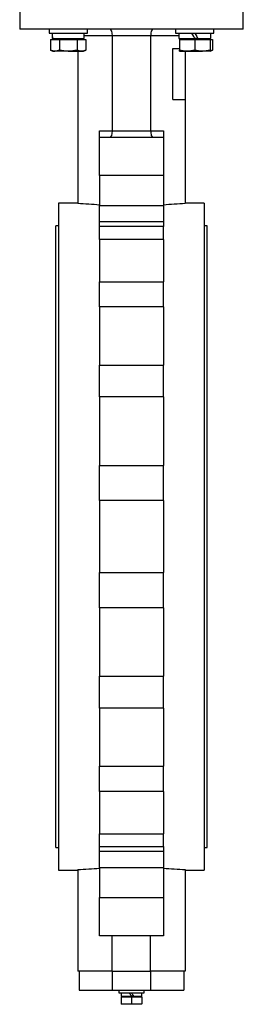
# Model space of a CAD drawing. Header units: millimetres. Extents: x 326 to 3842, y 152 to 2620.
# Tile 1 of 53: x 355 to 530, y 818 to 1589. Entities that reach past the tile are written whole.
import ezdxf

# ---------------------------------------------------------------- set-up
doc = ezdxf.new("R2010")
doc.units = ezdxf.units.MM

msp = doc.modelspace()

# ---------------------------------------------------------------- linework, layer by layer
at = {"color": 7, "linetype": 'Continuous', "lineweight": 25}
for p, q in [((354.7, 1604.42), (354.7, 1581.46)), ((529.7, 1581.46), (529.7, 1604.42)), ((529.7, 1581.46), (354.7, 1581.46)), ((377.71, 1581.46), (377.71, 1578.46)), ((407.71, 1578.46), (407.71, 1581.46)), ((476.7, 1581.46), (476.7, 1578.46)), ((506.7, 1578.46), (506.7, 1581.46)), ((377.71, 1578.46), (407.71, 1578.46)), ((378.85, 1573.56), (378.85, 1565.04)), ((378.85, 1573.56), (385.78, 1573.56)), ((380.16, 1578.46), (380.16, 1574.36)), ((380.16, 1574.36), (380.38, 1574.36)), ((380.38, 1574.36), (405.26, 1574.36)), ((381.71, 1574.36), (380.91, 1573.56)), ((385.78, 1573.56), (385.78, 1565.04)), ((385.78, 1573.56), (399.64, 1573.56)), ((399.64, 1573.56), (399.64, 1565.04)), ((399.64, 1573.56), (406.56, 1573.56)), ((404.51, 1573.56), (403.71, 1574.36)), ((405.26, 1574.36), (405.26, 1578.46)), ((406.56, 1573.56), (406.56, 1565.04)), ((457.2, 1576.46), (427.2, 1576.46)), ((427.2, 1576.46), (427.2, 1501.96)), ((457.2, 1576.46), (457.2, 1501.96)), ((476.7, 1578.46), (506.7, 1578.46)), ((479.15, 1578.46), (479.15, 1574.36)), ((479.15, 1574.36), (491.7, 1574.36)), ((479.7, 1573.56), (479.7, 1565.04)), ((479.7, 1573.56), (491.7, 1573.56)), ((480.7, 1574.36), (479.9, 1573.56)), ((494.07, 1574.36), (491.7, 1574.36)), ((491.7, 1573.56), (491.7, 1565.04)), ((491.7, 1573.56), (503.7, 1573.56)), ((494.07, 1574.36), (504.25, 1574.36)), ((503.5, 1573.56), (502.7, 1574.36)), ((503.7, 1573.56), (503.7, 1565.04)), ((503.7, 1573.56), (505.56, 1573.56)), ((504.25, 1574.36), (504.25, 1578.46)), ((505.56, 1573.56), (505.56, 1565.04)), ((378.85, 1565.04), (380.71, 1564.36)), ((380.71, 1564.36), (382.31, 1564.36)), ((392.71, 1564.36), (382.31, 1564.36)), ((392.71, 1564.36), (403.1, 1564.36)), ((400.2, 1564.36), (400.2, 1445.03)), ((403.1, 1564.36), (404.71, 1564.36)), ((404.71, 1564.36), (406.56, 1565.04)), ((474.56, 1526.46), (474.56, 1566.46)), ((474.56, 1566.46), (479.7, 1566.46)), ((479.7, 1564.36), (485.7, 1564.36)), ((484.2, 1564.36), (484.2, 1526.46)), ((485.7, 1564.36), (497.7, 1564.36)), ((503.7, 1564.36), (497.7, 1564.36)), ((503.7, 1564.36), (505.56, 1565.04)), ((474.56, 1526.46), (484.2, 1526.46)), ((484.2, 1526.46), (484.2, 1445.03)), ((417.2, 1501.96), (427.2, 1501.96)), ((417.2, 1496.96), (417.2, 1501.96)), ((417.2, 1496.96), (467.2, 1496.96)), ((417.2, 1466.96), (417.2, 1496.96)), ((427.2, 1501.96), (457.2, 1501.96)), ((457.2, 1501.96), (467.2, 1501.96)), ((467.2, 1501.96), (467.2, 1496.96)), ((467.2, 1496.96), (467.2, 1466.96)), ((467.2, 1466.96), (417.2, 1466.96)), ((417.2, 1466.96), (417.2, 1443.59)), ((467.2, 1466.96), (467.2, 1443.59)), ((400.2, 1445.46), (385.2, 1445.46)), ((385.2, 1445.46), (385.2, 923.46)), ((417.2, 1443.59), (467.2, 1443.59)), ((417.2, 1430.95), (417.2, 1443.59)), ((467.2, 1443.59), (467.2, 1430.95)), ((499.2, 1445.46), (484.2, 1445.46)), ((499.2, 1445.46), (499.2, 923.46)), ((385.2, 1427.76), (382.95, 1427.76)), ((382.95, 1184.46), (382.95, 1427.76)), ((417.2, 1430.95), (467.2, 1430.95)), ((417.2, 1427.07), (417.2, 1430.95)), ((467.2, 1427.07), (417.2, 1427.07)), ((417.2, 1417.05), (417.2, 1427.07)), ((467.2, 1430.95), (467.2, 1427.07)), ((467.2, 1417.05), (467.2, 1427.07)), ((501.45, 1427.76), (499.2, 1427.76)), ((501.45, 1184.46), (501.45, 1427.76)), ((467.2, 1417.05), (417.2, 1417.05)), ((417.2, 1417.05), (417.2, 1383.91)), ((467.2, 1417.05), (467.2, 1383.91)), ((417.2, 1383.91), (467.2, 1383.91)), ((417.2, 1364.22), (417.2, 1383.91)), ((467.2, 1364.22), (467.2, 1383.91)), ((467.2, 1364.22), (417.2, 1364.22)), ((417.2, 1364.22), (417.2, 1318.6)), ((467.2, 1364.22), (467.2, 1318.6)), ((417.2, 1318.6), (467.2, 1318.6)), ((417.2, 1293.79), (417.2, 1318.6)), ((467.2, 1293.79), (467.2, 1318.6)), ((467.2, 1293.79), (417.2, 1293.79)), ((417.2, 1293.79), (417.2, 1240.16)), ((467.2, 1293.79), (467.2, 1240.16)), ((417.2, 1240.16), (467.2, 1240.16)), ((417.2, 1212.66), (417.2, 1240.16)), ((467.2, 1212.66), (467.2, 1240.16)), ((417.2, 1212.66), (417.2, 1156.26)), ((467.2, 1212.66), (417.2, 1212.66)), ((467.2, 1212.66), (467.2, 1156.26)), ((382.95, 941.16), (382.95, 1184.46)), ((501.45, 941.16), (501.45, 1184.46)), ((417.2, 1156.26), (467.2, 1156.26)), ((417.2, 1128.77), (417.2, 1156.26)), ((467.2, 1128.77), (467.2, 1156.26)), ((467.2, 1128.77), (417.2, 1128.77)), ((417.2, 1128.77), (417.2, 1075.13)), ((467.2, 1128.77), (467.2, 1075.13)), ((417.2, 1075.13), (467.2, 1075.13)), ((417.2, 1050.33), (417.2, 1075.13)), ((467.2, 1050.33), (467.2, 1075.13)), ((467.2, 1050.33), (417.2, 1050.33)), ((417.2, 1050.33), (417.2, 1004.7)), ((467.2, 1050.33), (467.2, 1004.7)), ((417.2, 1004.7), (467.2, 1004.7)), ((417.2, 985.02), (417.2, 1004.7)), ((467.2, 985.02), (467.2, 1004.7)), ((467.2, 985.02), (417.2, 985.02)), ((417.2, 985.02), (417.2, 951.87)), ((467.2, 985.02), (467.2, 951.87)), ((417.2, 951.87), (467.2, 951.87)), ((417.2, 941.85), (417.2, 951.87)), ((467.2, 941.85), (467.2, 951.87)), ((382.95, 941.16), (385.2, 941.16)), ((417.2, 941.85), (467.2, 941.85)), ((417.2, 937.97), (417.2, 941.85)), ((467.2, 941.85), (467.2, 937.97)), ((499.2, 941.16), (501.45, 941.16)), ((467.2, 937.97), (417.2, 937.97)), ((417.2, 925.33), (417.2, 937.97)), ((467.2, 937.97), (467.2, 925.33)), ((467.2, 925.33), (417.2, 925.33)), ((417.2, 925.33), (417.2, 901.96)), ((467.2, 925.33), (467.2, 901.96)), ((385.2, 923.46), (400.2, 923.46)), ((400.2, 923.89), (400.2, 844.46)), ((484.2, 923.89), (484.2, 844.46)), ((484.2, 923.46), (499.2, 923.46)), ((417.2, 901.96), (467.2, 901.96)), ((417.2, 871.96), (417.2, 901.96)), ((467.2, 901.96), (467.2, 871.96)), ((467.2, 871.96), (417.2, 871.96)), ((427.2, 844.46), (427.2, 871.96)), ((457.2, 844.46), (457.2, 871.96)), ((427.2, 844.46), (400.2, 844.46)), ((401.2, 844.46), (401.2, 829.46)), ((427.2, 844.46), (457.2, 844.46)), ((427.2, 844.46), (427.2, 829.46)), ((484.2, 844.46), (457.2, 844.46)), ((457.2, 844.46), (457.2, 829.46)), ((483.2, 844.46), (483.2, 829.46)), ((401.2, 829.46), (427.2, 829.46)), ((427.2, 829.46), (457.2, 829.46)), ((432.2, 829.46), (432.2, 827.46)), ((432.2, 827.46), (452.2, 827.46)), ((434.15, 827.46), (434.15, 824.86)), ((434.15, 824.86), (442.2, 824.86)), ((434.97, 824.86), (434.37, 824.26)), ((443.71, 824.86), (442.2, 824.86)), ((443.71, 824.86), (450.25, 824.86)), ((450.04, 824.26), (449.44, 824.86)), ((450.25, 824.86), (450.25, 827.46)), ((452.2, 827.46), (452.2, 829.46)), ((457.2, 829.46), (483.2, 829.46)), ((434.2, 824.26), (434.2, 818.91)), ((434.2, 824.26), (442.2, 824.26)), ((438.2, 818.46), (434.2, 818.91)), ((438.2, 818.46), (434.2, 818.46)), ((442.2, 818.91), (438.2, 818.46)), ((446.2, 818.46), (438.2, 818.46)), ((442.2, 824.26), (442.2, 818.91)), ((442.2, 824.26), (450.2, 824.26)), ((446.2, 818.46), (442.2, 818.91)), ((450.2, 818.91), (446.2, 818.46)), ((450.2, 818.46), (446.2, 818.46)), ((450.2, 824.26), (450.2, 818.91))]:
    msp.add_line(p, q, dxfattribs=at)
at = {"color": 8, "linetype": 'Continuous', "lineweight": 25}
for p, q in [((427.2, 1576.46), (405.26, 1576.46)), ((479.15, 1576.46), (457.2, 1576.46))]:
    msp.add_line(p, q, dxfattribs=at)
at = {"color": 7, "linetype": 'Continuous', "lineweight": 25, "flags": 128}
for points in [[(491.7, 1574.36), (490.91, 1575.73), (490.12, 1577.1), (489.33, 1578.46)], [(491.7, 1578.46), (492.5, 1577.09), (493.29, 1575.72), (494.07, 1574.36)], [(442.2, 824.86), (441.7, 825.73), (441.2, 826.6), (440.7, 827.46)], [(442.2, 827.46), (442.71, 826.59), (443.21, 825.72), (443.71, 824.86)]]:
    msp.add_lwpolyline(points, dxfattribs=at)
at = {"color": 7, "linetype": 'Continuous', "lineweight": 25}
for centre, major_axis, ratio, start_param, end_param in [((425.49, 1576.46), (0, 5), 0.343108, 4.712389, 6.283185), ((458.92, 1576.46), (0, 5), 0.343108, 0, 1.570796), ((392.71, 1578.46), (0, 21.74), 0.57735, 1.570796, 1.760549), ((392.71, 1574.36), (0, 21.74), 0.57735, 1.476348, 1.570796), ((425.49, 1501.96), (0, 5), 0.343108, 3.141593, 4.712389), ((458.92, 1501.96), (0, 5), 0.343108, 1.570796, 3.141593), ((380.92, 1184.46), (335.57, 0), 0.777778, 1.462453, 1.513293), ((503.49, 1184.46), (335.57, 0), 0.777778, 1.628299, 1.679139), ((380.92, 1184.46), (335.57, 0), 0.777778, 4.769892, 4.820732), ((503.49, 1184.46), (335.57, 0), 0.777778, 4.604046, 4.654886)]:
    msp.add_ellipse(centre, major_axis=major_axis, ratio=ratio, start_param=start_param, end_param=end_param, dxfattribs=at)
for points, knots in [([(382.31, 1564.36), (381.74, 1564.36), (381.16, 1564.42), (380.01, 1564.66), (379.43, 1564.83), (378.85, 1565.04)], [0, 0, 0, 0, 0.5, 0.5, 1, 1, 1, 1]), ([(385.78, 1565.04), (385.2, 1564.83), (384.62, 1564.66), (383.47, 1564.42), (382.89, 1564.36), (382.31, 1564.36)], [0, 0, 0, 0, 0.5, 0.5, 1, 1, 1, 1]), ([(392.71, 1564.36), (391.55, 1564.36), (390.39, 1564.42), (388.09, 1564.66), (386.93, 1564.83), (385.78, 1565.04)], [0, 0, 0, 0, 0.5, 0.5, 1, 1, 1, 1]), ([(399.64, 1565.04), (398.49, 1564.83), (397.33, 1564.66), (395.02, 1564.42), (393.86, 1564.36), (392.71, 1564.36)], [0, 0, 0, 0, 0.5, 0.5, 1, 1, 1, 1]), ([(403.1, 1564.36), (402.52, 1564.36), (401.94, 1564.42), (400.79, 1564.66), (400.21, 1564.83), (399.64, 1565.04)], [0, 0, 0, 0, 0.5, 0.5, 1, 1, 1, 1]), ([(406.56, 1565.04), (405.99, 1564.83), (405.41, 1564.66), (404.25, 1564.42), (403.68, 1564.36), (403.1, 1564.36)], [0, 0, 0, 0, 0.5, 0.5, 1, 1, 1, 1]), ([(485.7, 1564.36), (484.7, 1564.36), (483.7, 1564.42), (481.7, 1564.66), (480.7, 1564.83), (479.7, 1565.04)], [0, 0, 0, 0, 0.5, 0.5, 1, 1, 1, 1]), ([(479.7, 1564.36), (479.7, 1564.36), (479.7, 1564.42), (479.7, 1564.66), (479.7, 1564.83), (479.7, 1565.04)], [0, 0, 0, 0, 0.5, 0.5, 1, 1, 1, 1]), ([(491.7, 1565.04), (490.7, 1564.83), (489.7, 1564.66), (487.7, 1564.42), (486.7, 1564.36), (485.7, 1564.36)], [0, 0, 0, 0, 0.5, 0.5, 1, 1, 1, 1]), ([(497.7, 1564.36), (496.7, 1564.36), (495.7, 1564.42), (493.7, 1564.66), (492.7, 1564.83), (491.7, 1565.04)], [0, 0, 0, 0, 0.5, 0.5, 1, 1, 1, 1]), ([(503.7, 1565.04), (502.7, 1564.83), (501.7, 1564.66), (499.7, 1564.42), (498.7, 1564.36), (497.7, 1564.36)], [0, 0, 0, 0, 0.5, 0.5, 1, 1, 1, 1]), ([(503.7, 1564.36), (503.7, 1564.36), (503.7, 1564.42), (503.7, 1564.66), (503.7, 1564.83), (503.7, 1565.04)], [0, 0, 0, 0, 0.5, 0.5, 1, 1, 1, 1]), ([(505.56, 1565.04), (504.99, 1564.82), (504.37, 1564.59), (503.75, 1564.53), (503.7, 1564.53)], [0, 0, 0, 0, 0.92595, 1, 1, 1, 1]), ([(434.2, 818.91), (434.2, 818.9), (434.2, 818.63), (434.2, 818.54), (434.2, 818.46)], [0, 0, 0, 0, 0.026996, 1, 1, 1, 1]), ([(450.2, 818.46), (450.2, 818.54), (450.2, 818.63), (450.2, 818.9), (450.2, 818.91)], [0, 0, 0, 0, 0.973004, 1, 1, 1, 1])]:
    msp.add_open_spline(points, degree=3, knots=knots, dxfattribs=at)

doc.saveas('drawing.dxf')
